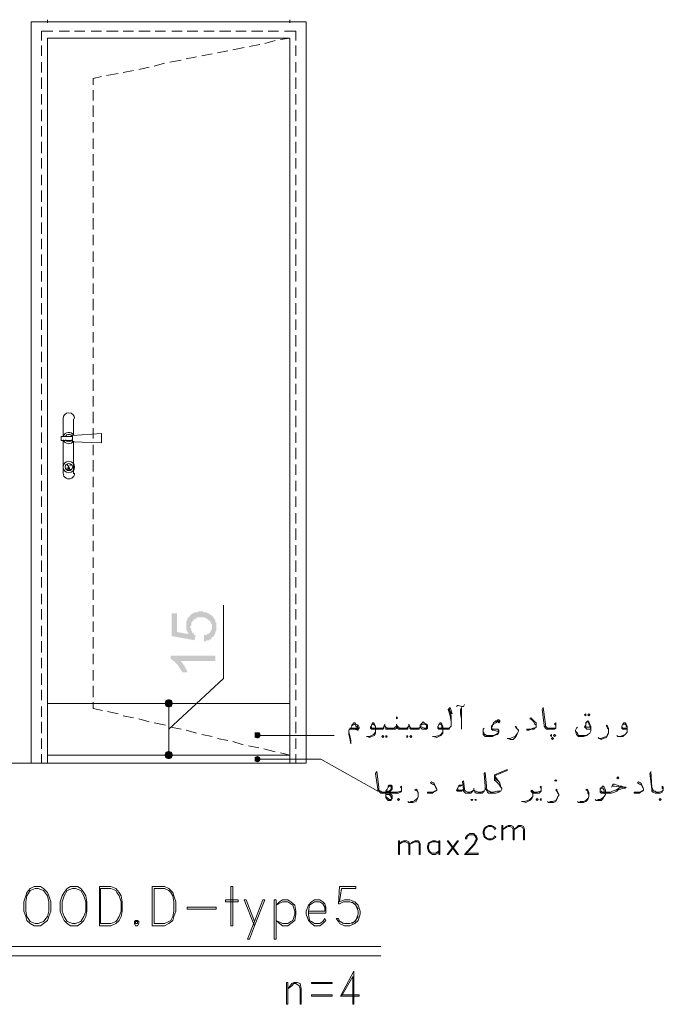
# Model space of a CAD drawing. Header units: metres. Extents: x 5.7 to 89.8, y 4 to 63.5.
# Tile 56 of 60: x 60.7 to 66.7, y 49.2 to 58.3. Entities that reach past the tile are written whole.
import ezdxf

# ---------------------------------------------------------------- set-up
doc = ezdxf.new("R2010")
doc.units = ezdxf.units.M
doc.header["$MEASUREMENT"] = 0
for name, color, linetype in [('PDF7_dim', 7, 'Continuous'), ('PDF7_khatchin', 7, 'Continuous'), ('PDF7_Sym tip Door', 7, 'Continuous'), ('PDF7_textt', 7, 'Continuous'), ('PDF7_W', 7, 'Continuous')]:
    doc.layers.add(name, color=color, linetype=linetype)

msp = doc.modelspace()

# ---------------------------------------------------------------- hatches: boundary and pattern name
at = {"layer": 'PDF7_dim', "transparency": 33554559}
for points in [[(62.4038, 52.5542), (62.4038, 52.612), (62.4038, 52.612), (62.4134, 52.612), (62.423, 52.612), (62.423, 52.612), (62.4326, 52.612), (62.4326, 52.6217), (62.4423, 52.6217), (62.4423, 52.6217), (62.4519, 52.6313), (62.4519, 52.6313), (62.4615, 52.6313), (62.4615, 52.6313), (62.4615, 52.6409), (62.4615, 52.6409), (62.4712, 52.6506), (62.4712, 52.6506), (62.4712, 52.6602), (62.4712, 52.6602), (62.4808, 52.6698), (62.4808, 52.6795), (62.4808, 52.6795), (62.4808, 52.6891), (62.4808, 52.6891), (62.4808, 52.6987), (62.4808, 52.6987), (62.4808, 52.7083), (62.4808, 52.7083), (62.4712, 52.718), (62.4712, 52.718), (62.4712, 52.7276), (62.4712, 52.7276), (62.4615, 52.7372), (62.4615, 52.7372), (62.4615, 52.7469), (62.4519, 52.7469), (62.4519, 52.7469), (62.4423, 52.7565), (62.4423, 52.7565), (62.4423, 52.7565), (62.4326, 52.7661), (62.4326, 52.7661), (62.423, 52.7661), (62.423, 52.7661), (62.4134, 52.7758), (62.4038, 52.7758), (62.4038, 52.7758), (62.3941, 52.7758), (62.3941, 52.7758), (62.3845, 52.7758), (62.3749, 52.7758), (62.3749, 52.7758), (62.3749, 52.7758), (62.3652, 52.7758), (62.3556, 52.7758), (62.3556, 52.7758), (62.346, 52.7758), (62.3363, 52.7758), (62.3363, 52.7661), (62.3267, 52.7661), (62.3267, 52.7661), (62.3171, 52.7661), (62.3171, 52.7565), (62.3171, 52.7565), (62.3074, 52.7565), (62.3074, 52.7565), (62.3074, 52.7469), (62.2978, 52.7469), (62.2978, 52.7372), (62.2978, 52.7372), (62.2882, 52.7276), (62.2882, 52.7276), (62.2882, 52.718), (62.2882, 52.718), (62.2882, 52.7083), (62.2882, 52.6987), (62.2785, 52.6987), (62.2785, 52.6891), (62.2785, 52.6891), (62.2785, 52.6795), (62.2785, 52.6795), (62.2882, 52.6698), (62.2882, 52.6602), (62.2882, 52.6602), (62.2882, 52.6506), (62.2882, 52.6506), (62.2978, 52.6409), (62.2978, 52.6409), (62.2978, 52.6409), (62.2978, 52.6313), (62.3074, 52.6313), (62.3074, 52.6217), (62.3074, 52.6217), (62.3171, 52.612), (62.3171, 52.612), (62.3267, 52.612), (62.3171, 52.5639), (62.1052, 52.6024), (62.1052, 52.8143), (62.1533, 52.8143), (62.1533, 52.6409), (62.2593, 52.6217), (62.2593, 52.6313), (62.2593, 52.6313), (62.2497, 52.6409), (62.2497, 52.6409), (62.2497, 52.6506), (62.2497, 52.6506), (62.24, 52.6602), (62.24, 52.6602), (62.24, 52.6698), (62.24, 52.6795), (62.24, 52.6795), (62.24, 52.6891), (62.24, 52.6891), (62.24, 52.6987), (62.24, 52.6987), (62.24, 52.7083), (62.24, 52.7083), (62.24, 52.718), (62.24, 52.7276), (62.24, 52.7276), (62.24, 52.7372), (62.24, 52.7372), (62.24, 52.7469), (62.2497, 52.7469), (62.2497, 52.7565), (62.2497, 52.7661), (62.2497, 52.7661), (62.2593, 52.7758), (62.2593, 52.7758), (62.2593, 52.7758), (62.2689, 52.7854), (62.2689, 52.7854), (62.2785, 52.795), (62.2785, 52.795), (62.2785, 52.795), (62.2785, 52.8047), (62.2882, 52.8047), (62.2882, 52.8047), (62.2978, 52.8143), (62.2978, 52.8143), (62.3074, 52.8143), (62.3074, 52.8143), (62.3171, 52.8239), (62.3171, 52.8239), (62.3267, 52.8239), (62.3363, 52.8239), (62.3363, 52.8239), (62.346, 52.8239), (62.346, 52.8336), (62.3556, 52.8336), (62.3652, 52.8336), (62.3652, 52.8336), (62.3749, 52.8336), (62.3749, 52.8336), (62.3845, 52.8336), (62.3941, 52.8336), (62.3941, 52.8336), (62.4038, 52.8239), (62.4038, 52.8239), (62.4134, 52.8239), (62.423, 52.8239), (62.423, 52.8239), (62.4326, 52.8239), (62.4326, 52.8239), (62.4423, 52.8143), (62.4423, 52.8143), (62.4519, 52.8143), (62.4519, 52.8047), (62.4615, 52.8047), (62.4615, 52.8047), (62.4712, 52.795), (62.4712, 52.795), (62.4712, 52.795), (62.4808, 52.795), (62.4808, 52.7854), (62.4904, 52.7854), (62.4904, 52.7758), (62.4904, 52.7758), (62.5001, 52.7661), (62.5001, 52.7661), (62.5001, 52.7565), (62.5097, 52.7565), (62.5097, 52.7469), (62.5097, 52.7469), (62.5097, 52.7372), (62.5097, 52.7372), (62.5193, 52.7276), (62.5193, 52.7276), (62.5193, 52.718), (62.5193, 52.718), (62.5193, 52.7083), (62.5193, 52.6987), (62.5193, 52.6987), (62.5193, 52.6891), (62.5193, 52.6891), (62.5193, 52.6795), (62.5193, 52.6795), (62.5193, 52.6698), (62.5193, 52.6602), (62.5193, 52.6602), (62.5193, 52.6506), (62.5193, 52.6506), (62.5097, 52.6409), (62.5097, 52.6313), (62.5097, 52.6313), (62.5097, 52.6217), (62.5097, 52.6217), (62.5001, 52.612), (62.5001, 52.612), (62.5001, 52.6024), (62.4904, 52.6024), (62.4904, 52.6024), (62.4904, 52.5928), (62.4808, 52.5928), (62.4808, 52.5831), (62.4808, 52.5831), (62.4712, 52.5831), (62.4712, 52.5735), (62.4615, 52.5735), (62.4615, 52.5735), (62.4519, 52.5639), (62.4519, 52.5639), (62.4423, 52.5639), (62.4423, 52.5639), (62.4326, 52.5639), (62.423, 52.5542), (62.423, 52.5542), (62.4134, 52.5542), (62.4134, 52.5542), (62.4038, 52.5542)], [(62.5097, 52.4194), (62.5097, 52.3713), (62.1919, 52.3713), (62.1919, 52.3713), (62.1919, 52.3616), (62.2015, 52.3616), (62.2015, 52.352), (62.2015, 52.352), (62.2111, 52.3424), (62.2111, 52.3424), (62.2111, 52.3327), (62.2208, 52.3327), (62.2208, 52.3231), (62.2208, 52.3231), (62.2304, 52.3135), (62.2304, 52.3135), (62.2304, 52.3038), (62.2304, 52.3038), (62.24, 52.2942), (62.24, 52.2942), (62.24, 52.2846), (62.24, 52.2846), (62.2497, 52.2749), (62.2497, 52.2749), (62.2497, 52.2653), (62.2015, 52.2653), (62.2015, 52.2749), (62.1919, 52.2846), (62.1919, 52.2846), (62.1919, 52.2942), (62.1822, 52.2942), (62.1822, 52.3038), (62.1822, 52.3038), (62.1726, 52.3135), (62.1726, 52.3135), (62.1726, 52.3231), (62.163, 52.3231), (62.163, 52.3327), (62.163, 52.3327), (62.1533, 52.3424), (62.1533, 52.3424), (62.1533, 52.3424), (62.1437, 52.352), (62.1437, 52.352), (62.1341, 52.3616), (62.1341, 52.3616), (62.1245, 52.3713), (62.1245, 52.3713), (62.1148, 52.3713), (62.1148, 52.3809), (62.1052, 52.3809), (62.1052, 52.3809), (62.1052, 52.3905), (62.0956, 52.3905), (62.0956, 52.3905), (62.0956, 52.4194)]]:
    msp.add_hatch(color=256, dxfattribs=at).paths.add_polyline_path(points)

# ---------------------------------------------------------------- linework, layer by layer
at = {"layer": 'PDF7_dim', "lineweight": 20}
for points in [[(60.9494, 58.3137), (60.9494, 58.3426)], [(63.2031, 58.3137), (63.2031, 58.3426)], [(62.0763, 51.7356), (62.5867, 52.2075), (62.5867, 52.8913)], [(62.0763, 51.5333), (62.0763, 51.5719), (62.0763, 51.8897), (62.0763, 51.9379)], [(62.2978, 51.9764), (62.2689, 51.9764)], [(62.2978, 51.4948), (62.2689, 51.4948)]]:
    msp.add_lwpolyline(points, dxfattribs=at)
at = {"layer": 'PDF7_dim', "transparency": 33554559}
for points in [[(62.0474, 52.0053), (62.0763, 51.9764), (62.0378, 51.9764)], [(62.0763, 52.0149), (62.0474, 52.0053), (62.0763, 51.9764)], [(62.1052, 52.0053), (62.0763, 51.9764), (62.0763, 52.0149)], [(62.1148, 51.9764), (62.1052, 52.0053), (62.0763, 51.9764)], [(62.0763, 51.9764), (62.0378, 51.9764), (62.0474, 51.9475)], [(62.0474, 51.9475), (62.0763, 51.9379), (62.0763, 51.9764)], [(62.0763, 51.9379), (62.0763, 51.9764), (62.1052, 51.9475)], [(62.0763, 51.9764), (62.1052, 51.9475), (62.1148, 51.9764)], [(62.0763, 51.5333), (62.0763, 51.4948), (62.0474, 51.5237)], [(62.1052, 51.5237), (62.0763, 51.5333), (62.0763, 51.4948)], [(62.0763, 51.4948), (62.0474, 51.5237), (62.0378, 51.4948)], [(62.0378, 51.4948), (62.0474, 51.4659), (62.0763, 51.4948)], [(62.0474, 51.4659), (62.0763, 51.4948), (62.0763, 51.4563)], [(62.0763, 51.4948), (62.1148, 51.4948), (62.1052, 51.5237)], [(62.0763, 51.4563), (62.1052, 51.4659), (62.0763, 51.4948)], [(62.1052, 51.4659), (62.0763, 51.4948), (62.1148, 51.4948)]]:
    msp.add_solid(points, dxfattribs=at)
at = {"layer": 'PDF7_khatchin', "lineweight": 18}
for points in [[(60.9976, 58.2367), (60.8917, 58.2367), (60.8917, 58.15)], [(61.1517, 58.2367), (61.0554, 58.2367)], [(61.2962, 58.2367), (61.1999, 58.2367)], [(61.4503, 58.2367), (61.354, 58.2367)], [(61.6044, 58.2367), (61.4984, 58.2367)], [(61.7488, 58.2367), (61.6525, 58.2367)], [(61.9029, 58.2367), (61.797, 58.2367)], [(62.0474, 58.2367), (61.9511, 58.2367)], [(62.2015, 58.2367), (62.1052, 58.2367)], [(62.346, 58.2367), (62.2497, 58.2367)], [(62.5001, 58.2367), (62.4038, 58.2367)], [(62.6542, 58.2367), (62.5482, 58.2367)], [(62.7986, 58.2367), (62.7023, 58.2367)], [(62.9527, 58.2367), (62.8468, 58.2367)], [(63.0972, 58.2367), (63.0009, 58.2367)], [(63.155, 58.2367), (63.2609, 58.2367), (63.2609, 58.15)], [(63.0683, 58.15), (62.972, 58.1211)], [(63.2031, 58.1692), (63.1165, 58.1596)], [(60.8917, 58.1018), (60.8917, 58.0055)], [(62.6253, 58.0537), (62.529, 58.0344)], [(62.7794, 58.0826), (62.6734, 58.0633)], [(62.9238, 58.1115), (62.8275, 58.0922)], [(63.2609, 58.1018), (63.2609, 58.0055)], [(60.8917, 57.9477), (60.8917, 57.8514)], [(62.1919, 57.967), (62.0859, 57.9477)], [(62.3363, 57.9959), (62.24, 57.9766)], [(62.4808, 58.0248), (62.3845, 58.0055)], [(63.2609, 57.9477), (63.2609, 57.8514)], [(61.7488, 57.8707), (61.6525, 57.8514)], [(61.8933, 57.8996), (61.797, 57.8803)], [(62.0378, 57.9381), (61.9415, 57.9092)], [(60.8917, 57.8033), (60.8917, 57.6973)], [(61.4503, 57.8129), (61.3732, 57.7936), (61.3732, 57.7358)], [(61.6044, 57.8418), (61.4984, 57.8225)], [(63.2609, 57.8033), (63.2609, 57.6973)], [(61.3732, 57.6877), (61.3732, 57.5914)], [(60.8917, 57.6492), (60.8917, 57.5528)], [(63.2609, 57.6492), (63.2609, 57.5528)], [(60.8917, 57.5047), (60.8917, 57.3987)], [(61.3732, 57.5432), (61.3732, 57.4373)], [(63.2609, 57.5047), (63.2609, 57.3987)], [(60.8917, 57.3506), (60.8917, 57.2543)], [(61.3732, 57.3891), (61.3732, 57.2928)], [(63.2609, 57.3506), (63.2609, 57.2543)], [(61.3732, 57.235), (61.3732, 57.1387)], [(60.8917, 57.2061), (60.8917, 57.1002)], [(63.2609, 57.2061), (63.2609, 57.1002)], [(60.8917, 57.052), (60.8917, 56.9557)], [(61.3732, 57.0905), (61.3732, 56.9846)], [(63.2609, 57.052), (63.2609, 56.9557)], [(60.8917, 56.8979), (60.8917, 56.8016)], [(61.3732, 56.9364), (61.3732, 56.8401)], [(63.2609, 56.8979), (63.2609, 56.8016)], [(61.3732, 56.792), (61.3732, 56.686)], [(60.8917, 56.7535), (60.8917, 56.6475)], [(63.2609, 56.7535), (63.2609, 56.6475)], [(60.8917, 56.5994), (60.8917, 56.503)], [(61.3732, 56.6379), (61.3732, 56.5416)], [(63.2609, 56.5994), (63.2609, 56.503)], [(61.3732, 56.4934), (61.3732, 56.3875)], [(60.8917, 56.4549), (60.8917, 56.3489)], [(63.2609, 56.4549), (63.2609, 56.3489)], [(60.8917, 56.3008), (60.8917, 56.2045)], [(61.3732, 56.3393), (61.3732, 56.243)], [(63.2609, 56.3008), (63.2609, 56.2045)], [(60.8917, 56.1563), (60.8917, 56.0504)], [(61.3732, 56.1852), (61.3732, 56.0889)], [(63.2609, 56.1563), (63.2609, 56.0504)], [(61.3732, 56.0407), (61.3732, 55.9348)], [(60.8917, 56.0022), (60.8917, 55.9059)], [(63.2609, 56.0022), (63.2609, 55.9059)], [(60.8917, 55.8481), (60.8917, 55.7518)], [(61.3732, 55.8866), (61.3732, 55.7903)], [(63.2609, 55.8481), (63.2609, 55.7518)], [(60.8917, 55.7037), (60.8917, 55.5977)], [(61.3732, 55.7422), (61.3732, 55.6362)], [(63.2609, 55.7037), (63.2609, 55.5977)], [(61.3732, 55.5881), (61.3732, 55.4918)], [(60.8917, 55.5496), (60.8917, 55.4532)], [(63.2609, 55.5496), (63.2609, 55.4532)], [(60.8917, 55.4051), (60.8917, 55.2991)], [(61.3732, 55.434), (61.3732, 55.3377)], [(63.2609, 55.4051), (63.2609, 55.2991)], [(61.3732, 55.2895), (61.3732, 55.1932)], [(60.8917, 55.251), (60.8917, 55.1547)], [(63.2609, 55.251), (63.2609, 55.1547)], [(60.8917, 55.1065), (60.8917, 55.0006)], [(61.3732, 55.1354), (61.3732, 55.0391)], [(63.2609, 55.1065), (63.2609, 55.0006)], [(60.8917, 54.9524), (60.8917, 54.8561)], [(61.3732, 54.9909), (61.3732, 54.885)], [(63.2609, 54.9524), (63.2609, 54.8561)], [(61.3732, 54.8368), (61.3732, 54.7405)], [(60.8917, 54.7983), (60.8917, 54.702)], [(63.2609, 54.7983), (63.2609, 54.702)], [(60.8917, 54.6538), (60.8917, 54.5479)], [(61.3732, 54.6924), (61.3732, 54.5864)], [(63.2609, 54.6538), (63.2609, 54.5479)], [(60.8917, 54.4998), (60.8917, 54.4034)], [(61.3732, 54.5383), (61.3732, 54.442)], [(63.2609, 54.4998), (63.2609, 54.4034)], [(61.3732, 54.3842), (61.3732, 54.2879)], [(60.8917, 54.3553), (60.8917, 54.2493)], [(63.2609, 54.3553), (63.2609, 54.2493)], [(60.8917, 54.2012), (60.8917, 54.1049)], [(61.3732, 54.2397), (61.3732, 54.1338)], [(63.2609, 54.2012), (63.2609, 54.1049)], [(60.8917, 54.0471), (60.8917, 53.9508)], [(61.3732, 54.0856), (61.3732, 53.9893)], [(63.2609, 54.0471), (63.2609, 53.9508)], [(61.3732, 53.9411), (61.3732, 53.8352)], [(60.8917, 53.9026), (60.8917, 53.8063)], [(63.2609, 53.9026), (63.2609, 53.8063)], [(60.8917, 53.7485), (60.8917, 53.6522)], [(61.3732, 53.787), (61.3732, 53.6907)], [(63.2609, 53.7485), (63.2609, 53.6522)], [(61.3732, 53.6426), (61.3732, 53.5366)], [(60.8917, 53.604), (60.8917, 53.4981)], [(63.2609, 53.604), (63.2609, 53.4981)], [(61.3732, 53.4885), (61.3732, 53.3922)], [(60.8917, 53.4499), (60.8917, 53.3536)], [(63.2609, 53.4499), (63.2609, 53.3536)], [(60.8917, 53.3055), (60.8917, 53.1995)], [(61.3732, 53.3344), (61.3732, 53.2381)], [(63.2609, 53.3055), (63.2609, 53.1995)], [(61.3732, 53.1899), (61.3732, 53.084)], [(60.8917, 53.1514), (60.8917, 53.0551)], [(63.2609, 53.1514), (63.2609, 53.0551)], [(60.8917, 52.9973), (60.8917, 52.901)], [(61.3732, 53.0358), (61.3732, 52.9395)], [(63.2609, 52.9973), (63.2609, 52.901)], [(60.8917, 52.8528), (60.8917, 52.7565)], [(61.3732, 52.8913), (61.3732, 52.7854)], [(63.2609, 52.8528), (63.2609, 52.7565)], [(61.3732, 52.7372), (61.3732, 52.6409)], [(60.8917, 52.6987), (60.8917, 52.6024)], [(63.2609, 52.6987), (63.2609, 52.6024)], [(60.8917, 52.5542), (60.8917, 52.4483)], [(61.3732, 52.5928), (61.3732, 52.4868)], [(63.2609, 52.5542), (63.2609, 52.4483)], [(60.8917, 52.4001), (60.8917, 52.3038)], [(61.3732, 52.4387), (61.3732, 52.3424)], [(63.2609, 52.4001), (63.2609, 52.3038)], [(61.3732, 52.2846), (61.3732, 52.1883)], [(60.8917, 52.2557), (60.8917, 52.1497)], [(63.2609, 52.2557), (63.2609, 52.1497)], [(60.8917, 52.1016), (60.8917, 52.0053)], [(61.3732, 52.1401), (61.3732, 52.0342)], [(63.2609, 52.1016), (63.2609, 52.0053)], [(60.8917, 51.9475), (60.8917, 51.8512)], [(61.3732, 51.986), (61.3732, 51.9282), (61.4599, 51.909)], [(61.5081, 51.8993), (61.6044, 51.8801)], [(63.2609, 51.9475), (63.2609, 51.8512)], [(61.6525, 51.8608), (61.7488, 51.8415)], [(61.797, 51.8319), (61.8933, 51.803)], [(60.8917, 51.803), (60.8917, 51.6971)], [(61.9415, 51.7934), (62.0474, 51.7741)], [(62.0956, 51.7549), (62.1919, 51.7356)], [(62.24, 51.726), (62.3363, 51.6971)], [(63.2609, 51.803), (63.2609, 51.6971)], [(60.8917, 51.6489), (60.8917, 51.5526)], [(62.3845, 51.6874), (62.4808, 51.6682)], [(62.529, 51.6489), (62.6253, 51.6297)], [(63.2609, 51.6489), (63.2609, 51.5526)], [(62.6734, 51.62), (62.7697, 51.5911)], [(62.8179, 51.5815), (62.9142, 51.5622)], [(62.9624, 51.5526), (63.0683, 51.5237)], [(60.8917, 51.5044), (60.8917, 51.4178)], [(63.1165, 51.5141), (63.2031, 51.4948)], [(63.2609, 51.5044), (63.2609, 51.4178)]]:
    msp.add_lwpolyline(points, dxfattribs=at)
at = {"layer": 'PDF7_Sym tip Door', "lineweight": 18}
for points in [[(60.7953, 51.4178), (60.7953, 58.3233), (63.3572, 58.3233), (63.3572, 51.4178), (56.7406, 51.4178)], [(60.9494, 51.4178), (60.9494, 58.1692), (63.2031, 58.1692), (63.2031, 51.4178)], [(61.0939, 54.4612), (61.0939, 54.625)], [(61.1902, 54.625), (61.1902, 54.4709)], [(61.1806, 54.4227), (61.1421, 54.4227), (61.0746, 54.4227), (61.0746, 54.4612), (61.1421, 54.4612), (61.1806, 54.4612)], [(61.0939, 54.1145), (61.0939, 54.4227)], [(61.1902, 54.4131), (61.1902, 54.1145)], [(61.1421, 54.1916), (61.1421, 54.153), (61.1421, 54.1916)], [(61.1324, 54.1723), (61.1324, 54.153)], [(61.1517, 54.1723), (61.1517, 54.153)], [(60.9494, 51.9764), (63.2031, 51.9764)], [(60.9494, 51.4948), (63.2031, 51.4948)]]:
    msp.add_lwpolyline(points, dxfattribs=at)
msp.add_lwpolyline([(61.1806, 54.4131), (61.4503, 54.4034), (61.4503, 54.4901), (61.1806, 54.4709), (61.1806, 54.442)], close=True, dxfattribs=at)
at = {"layer": 'PDF7_Sym tip Door', "lineweight": 9}
for points in [[(60.8242, 50.2717), (60.7857, 50.2524), (60.7568, 50.2139), (60.7472, 50.185), (60.7279, 50.1272), (60.7279, 50.0405), (60.7472, 49.9923), (60.7568, 49.9538), (60.7857, 49.9249), (60.8242, 49.9057), (60.882, 49.9057), (60.9109, 49.9249), (60.9494, 49.9538), (60.9591, 49.9923), (60.9783, 50.0405), (60.9783, 50.1272), (60.9591, 50.185), (60.9494, 50.2139), (60.9109, 50.2524), (60.882, 50.2717)], [(60.8339, 50.2524), (60.7857, 50.2331), (60.7568, 50.185), (60.7472, 50.1272), (60.7472, 50.0405), (60.7568, 49.9923), (60.7857, 49.9442), (60.8339, 49.9249), (60.8628, 49.9249), (60.9109, 49.9442), (60.9494, 49.9923), (60.9591, 50.0405), (60.9591, 50.1272), (60.9494, 50.185), (60.9109, 50.2331), (60.8628, 50.2524)], [(61.1613, 50.2717), (61.1324, 50.2524), (61.1035, 50.2139), (61.0843, 50.185), (61.065, 50.1272), (61.065, 50.0405), (61.0843, 49.9923), (61.1035, 49.9538), (61.1324, 49.9249), (61.1613, 49.9057), (61.2287, 49.9057), (61.2576, 49.9249), (61.2865, 49.9538), (61.3058, 49.9923), (61.3154, 50.0405), (61.3154, 50.1272), (61.3058, 50.185), (61.2865, 50.2139), (61.2576, 50.2524), (61.2287, 50.2717)], [(61.1806, 50.2524), (61.1324, 50.2331), (61.1035, 50.185), (61.0843, 50.1272), (61.0843, 50.0405), (61.1035, 49.9923), (61.1324, 49.9442), (61.1806, 49.9249), (61.2095, 49.9249), (61.2576, 49.9442), (61.2865, 49.9923), (61.3058, 50.0405), (61.3058, 50.1272), (61.2865, 50.185), (61.2576, 50.2331), (61.2095, 50.2524)], [(61.431, 49.9057), (61.5369, 49.9057), (61.5851, 49.9249), (61.614, 49.9538), (61.6333, 49.9923), (61.6429, 50.0405), (61.6429, 50.1272), (61.6333, 50.185), (61.614, 50.2139), (61.5851, 50.2524), (61.5369, 50.2717), (61.431, 50.2717)], [(61.4406, 49.9249), (61.5369, 49.9249), (61.5851, 49.9442), (61.5947, 49.9538), (61.614, 49.9923), (61.6333, 50.0405), (61.6333, 50.1272), (61.614, 50.185), (61.5947, 50.2139), (61.5851, 50.2331), (61.5369, 50.2524), (61.4406, 50.2524)], [(61.9222, 49.9057), (62.0378, 49.9057), (62.0763, 49.9249), (62.1148, 49.9538), (62.1245, 49.9923), (62.1437, 50.0405), (62.1437, 50.1272), (62.1245, 50.185), (62.1148, 50.2139), (62.0763, 50.2524), (62.0378, 50.2717), (61.9222, 50.2717)], [(61.9415, 49.9249), (62.0378, 49.9249), (62.0763, 49.9442), (62.0956, 49.9538), (62.1148, 49.9923), (62.1245, 50.0405), (62.1245, 50.1272), (62.1148, 50.185), (62.0956, 50.2139), (62.0763, 50.2331), (62.0378, 50.2524), (61.9415, 50.2524)], [(62.6734, 49.9057), (62.6734, 50.2717), (62.6542, 50.2717), (62.6542, 49.9057)], [(62.5193, 50.0598), (62.2497, 50.0598), (62.2497, 50.079), (62.5193, 50.079)], [(62.7216, 50.1272), (62.606, 50.1272), (62.606, 50.1464), (62.7216, 50.1464)], [(62.8083, 49.7805), (62.8275, 49.7805), (62.8757, 49.9057), (62.972, 50.1464), (62.9527, 50.1464), (62.8757, 49.9442)], [(63.0779, 49.7805), (63.0779, 50.1464), (63.0587, 50.1464), (63.0587, 49.7805)], [(63.0779, 49.9538), (63.1357, 49.9249), (63.1839, 49.9249), (63.2128, 49.9442), (63.232, 49.9538), (63.2513, 50.0116), (63.2513, 50.0405), (63.232, 50.0983), (63.2128, 50.1079), (63.1839, 50.1272), (63.1357, 50.1272), (63.0779, 50.0983), (63.1068, 50.1272), (63.1357, 50.1464), (63.1839, 50.1464), (63.2128, 50.1272), (63.2513, 50.0983), (63.2609, 50.0405), (63.2609, 50.0116), (63.2513, 49.9538), (63.2128, 49.9249), (63.1839, 49.9057), (63.1357, 49.9057), (63.1068, 49.9249)], [(61.7681, 49.9538), (61.7585, 49.9442), (61.7585, 49.9249), (61.7681, 49.9057), (61.7874, 49.9057), (61.797, 49.9249), (61.797, 49.9442), (61.7874, 49.9538)], [(61.7681, 49.9442), (61.7681, 49.9249), (61.7874, 49.9249), (61.7874, 49.9442)], [(63.1839, 49.1737), (63.1839, 49.376), (63.1743, 49.376), (63.1743, 49.1737)], [(63.3091, 49.1737), (63.2995, 49.1737), (63.2995, 49.3182), (63.2898, 49.3471), (63.2609, 49.3663), (63.2417, 49.3663), (63.2224, 49.3471), (63.1839, 49.3182), (63.2224, 49.3663), (63.2417, 49.376), (63.2706, 49.376), (63.2995, 49.3663), (63.3091, 49.3182)], [(63.598, 49.3663), (63.4054, 49.3663), (63.4054, 49.376), (63.598, 49.376)], [(63.598, 49.2507), (63.4054, 49.2507), (63.4054, 49.2604), (63.598, 49.2604)]]:
    msp.add_lwpolyline(points, close=True, dxfattribs=at)
for points in [[(63.8388, 49.9923), (63.8099, 49.9442), (63.7618, 49.9249), (63.7136, 49.9249), (63.6654, 49.9442), (63.6558, 49.9731), (63.6365, 49.9731), (63.6558, 49.9442), (63.6654, 49.9249), (63.7136, 49.9057), (63.7618, 49.9057), (63.8099, 49.9249), (63.8388, 49.9538), (63.8581, 50.0116), (63.8581, 50.0405), (63.8388, 50.0983), (63.8099, 50.1272), (63.7618, 50.1464), (63.7136, 50.1464), (63.6654, 50.1272), (63.6847, 50.2524), (63.8195, 50.2524), (63.8195, 50.2717), (63.6654, 50.2717), (63.6558, 50.1079), (63.6654, 50.1079), (63.704, 50.1272), (63.7618, 50.1272), (63.8099, 50.1079), (63.8388, 50.0598)], [(62.8757, 49.9057), (62.7794, 50.1464), (62.7986, 50.1464), (62.8757, 49.9442)], [(63.3765, 50.0212), (63.5402, 50.0212), (63.5402, 50.079), (63.5306, 50.1079), (63.5113, 50.1272), (63.4824, 50.1464), (63.4343, 50.1464), (63.4054, 50.1272), (63.3765, 50.0983), (63.3572, 50.0405), (63.3572, 50.0116), (63.3765, 49.9538), (63.4054, 49.9249), (63.4343, 49.9057), (63.4824, 49.9057), (63.5113, 49.9249), (63.5402, 49.9538), (63.5306, 49.9731), (63.5113, 49.9442), (63.4824, 49.9249), (63.4343, 49.9249), (63.4054, 49.9442), (63.3861, 49.9538), (63.3765, 50.0116), (63.3765, 50.0405), (63.3861, 50.0983), (63.4054, 50.1079), (63.4343, 50.1272), (63.4824, 50.1272), (63.5113, 50.1079), (63.5306, 50.079), (63.5306, 50.0405), (63.3765, 50.0405)], [(63.781, 50.1272), (63.8195, 50.0983), (63.8388, 50.0405), (63.8388, 50.0116), (63.8195, 49.9538), (63.781, 49.9249)], [(63.704, 49.9249), (63.6558, 49.9538)], [(60.1115, 49.713), (64.0507, 49.713)], [(60.1115, 49.6264), (64.0507, 49.6264)], [(63.6847, 49.2507), (63.7906, 49.4337), (63.7906, 49.1737), (63.8003, 49.1737), (63.8003, 49.4819), (63.6751, 49.2507), (63.8484, 49.2507), (63.8484, 49.2604), (63.6847, 49.2604)]]:
    msp.add_lwpolyline(points, dxfattribs=at)
at = {"layer": 'PDF7_Sym tip Door', "lineweight": 18}
for radius in [0.053, 0.0337]:
    msp.add_circle((61.1469, 54.1771), radius, dxfattribs=at)
for centre, radius, start, end in [((61.1469, 54.6298), 0.053, 0.00547, 179.99996), ((61.1469, 54.4468), 0.053, 32.00302, 160.75737), ((61.1469, 54.4468), 0.0337, 27.08156, 152.92431), ((61.1469, 54.4468), 0.053, 199.24257, 328.12877), ((61.1469, 54.4468), 0.0337, 207.07589, 332.92411), ((61.1469, 54.1964), 0.0144, 303.75028, 236.24972), ((61.1469, 54.1193), 0.053, 179.99995, 0.00005), ((61.1469, 54.1578), 0.0144, 179.99986, 0.00014)]:
    msp.add_arc(centre, radius, start, end, dxfattribs=at)
at = {"layer": 'PDF7_textt', "lineweight": 20}
for points in [[(64.6863, 51.9282), (64.7056, 51.8608), (64.7056, 51.803), (64.7056, 51.7838), (64.7056, 51.7645), (64.696, 51.7549), (64.6863, 51.7356), (64.6767, 51.7356), (64.6575, 51.7356), (64.6093, 51.7356), (64.59, 51.7356), (64.5804, 51.7452), (64.5804, 51.7549), (64.59, 51.7741), (64.5997, 51.7934), (64.6093, 51.7934), (64.6189, 51.7838), (64.6286, 51.7645), (64.6286, 51.7356), (64.6286, 51.7163), (64.6286, 51.6971), (64.6093, 51.6778), (64.59, 51.6682), (64.5708, 51.6585), (64.5419, 51.6682), (64.5323, 51.6682)], [(64.6767, 51.9186), (64.7152, 51.8801), (64.696, 51.9379), (64.6767, 51.9186), (64.696, 51.8608), (64.7056, 51.803)], [(64.7538, 51.9475), (64.7634, 51.9571), (64.773, 51.9571), (64.8019, 51.9475), (64.8212, 51.9475), (64.8308, 51.9667)], [(64.8019, 51.7356), (64.8019, 51.7645), (64.8019, 51.8126), (64.8019, 51.8897), (64.8019, 51.9379), (64.7923, 51.9186), (64.7923, 51.8801), (64.8019, 51.8319), (64.8019, 51.7741)], [(65.6784, 51.7549), (65.6784, 51.7645), (65.6784, 51.7741), (65.6687, 51.7838), (65.6784, 51.7934), (65.6784, 51.7838), (65.6784, 51.7741), (65.6784, 51.7645), (65.6784, 51.7549), (65.6784, 51.7452), (65.6687, 51.7356), (65.6591, 51.7356), (65.6398, 51.7356), (65.6206, 51.7356), (65.6109, 51.7356), (65.6013, 51.7356), (65.5917, 51.7356), (65.5821, 51.7452), (65.5724, 51.7645), (65.5724, 51.7741), (65.5532, 51.9186), (65.5628, 51.9379), (65.5821, 51.7838), (65.5821, 51.7645), (65.5917, 51.7549), (65.6013, 51.7452), (65.6109, 51.7452), (65.6206, 51.7452), (65.6398, 51.7452), (65.6687, 51.7452), (65.6784, 51.7452)], [(65.139, 51.803), (65.1486, 51.7934), (65.1583, 51.803), (65.1583, 51.8126), (65.1486, 51.8223), (65.139, 51.8223), (65.1294, 51.8126), (65.1198, 51.8126), (65.1005, 51.7934), (65.0909, 51.7741), (65.0812, 51.7645), (65.0812, 51.7452), (65.0812, 51.7356), (65.0909, 51.726), (65.1005, 51.726), (65.1294, 51.7163), (65.139, 51.7163), (65.1486, 51.7067), (65.139, 51.6971), (65.1198, 51.6874), (65.1005, 51.6778), (65.0909, 51.6778), (65.062, 51.6778), (65.0523, 51.6778), (65.0331, 51.6778), (65.0234, 51.6874), (65.0138, 51.6874), (65.0138, 51.6971), (65.0042, 51.7163), (65.0042, 51.7356)], [(65.1486, 51.803), (65.1486, 51.8126), (65.1294, 51.803), (65.1198, 51.7934), (65.1005, 51.7838), (65.0909, 51.7741), (65.0909, 51.7645), (65.0812, 51.7452), (65.0909, 51.7356), (65.1005, 51.7356), (65.139, 51.7356), (65.1486, 51.726), (65.1486, 51.7163), (65.1486, 51.7067), (65.139, 51.6874), (65.1294, 51.6874), (65.1101, 51.6778), (65.0909, 51.6682), (65.0812, 51.6682), (65.062, 51.6682), (65.0523, 51.6682), (65.0331, 51.6682), (65.0234, 51.6682), (65.0138, 51.6778), (65.0042, 51.6874), (65.0042, 51.7067), (65.0042, 51.7356), (65.0138, 51.7452)], [(65.4954, 51.7741), (65.4857, 51.7838), (65.4761, 51.803), (65.4568, 51.8223), (65.4376, 51.8319), (65.4472, 51.8415), (65.4665, 51.8223), (65.4761, 51.8126), (65.4954, 51.7934), (65.4954, 51.7741), (65.4954, 51.7645), (65.4954, 51.7549), (65.4857, 51.7452), (65.4761, 51.7356), (65.4568, 51.7356), (65.428, 51.726), (65.4087, 51.726), (65.4087, 51.7356), (65.4472, 51.7356), (65.4665, 51.7452), (65.4857, 51.7452), (65.4954, 51.7549)], [(65.9577, 51.7838), (65.9577, 51.7934), (65.9673, 51.803), (65.9769, 51.803), (65.9866, 51.7934), (65.9866, 51.7838), (65.9962, 51.7645), (66.0058, 51.7356), (65.9673, 51.7356), (65.9577, 51.7452), (65.948, 51.7549), (65.9577, 51.7741), (65.9577, 51.7838), (65.9673, 51.803), (65.9769, 51.8126), (65.9866, 51.803), (65.9962, 51.7838), (66.0058, 51.7645), (66.0058, 51.7549), (66.0058, 51.7356), (66.0058, 51.7163), (65.9962, 51.6971), (65.9769, 51.6874), (65.9673, 51.6778), (65.9384, 51.6682), (65.9191, 51.6682), (65.9095, 51.6682), (65.8902, 51.6682), (65.8806, 51.6778), (65.871, 51.6874), (65.8614, 51.7163), (65.8614, 51.726), (65.871, 51.7452), (65.8806, 51.7549)], [(63.781, 51.7645), (63.781, 51.7741), (63.7906, 51.7741), (63.8099, 51.7838), (63.8195, 51.7645), (63.8292, 51.7549), (63.8292, 51.7452), (63.8195, 51.7452), (63.8099, 51.7452), (63.7714, 51.7452), (63.7618, 51.7452), (63.7618, 51.7356), (63.7521, 51.726), (63.7521, 51.7067), (63.7521, 51.6874), (63.7618, 51.6489), (63.7714, 51.6008), (63.7714, 51.6104), (63.7714, 51.6297), (63.7618, 51.6778), (63.7521, 51.7067)], [(63.7714, 51.7452), (63.781, 51.7645), (63.781, 51.7741), (63.7906, 51.7838), (63.8003, 51.7934), (63.8099, 51.7934), (63.8195, 51.7838), (63.8388, 51.7741), (63.8484, 51.7549), (63.8484, 51.7452), (63.8388, 51.7356), (63.8388, 51.726), (63.8292, 51.726), (63.8099, 51.7356), (63.7714, 51.7356), (63.7618, 51.7356)], [(63.8292, 51.7741), (63.8388, 51.7452), (63.8292, 51.7356), (63.8099, 51.7356)], [(64.4167, 51.7549), (64.407, 51.7452), (64.407, 51.7356), (64.3974, 51.7356), (64.3782, 51.7356), (64.3685, 51.7356), (64.3493, 51.7356), (64.3396, 51.7356), (64.33, 51.7356), (64.3204, 51.7452), (64.3204, 51.7645), (64.3107, 51.7838), (64.3107, 51.7645), (64.3011, 51.7452), (64.3011, 51.7356), (64.2915, 51.7356), (64.2722, 51.7356), (64.2529, 51.7356), (64.2433, 51.7356), (64.2241, 51.7356), (64.2144, 51.7356), (64.2048, 51.7452), (64.2048, 51.7645), (64.1952, 51.7838), (64.1952, 51.7645), (64.1952, 51.7452), (64.1855, 51.7356), (64.1759, 51.7356), (64.1566, 51.7356), (64.147, 51.7356), (64.1277, 51.7356), (64.1085, 51.7356), (64.0988, 51.7356), (64.0988, 51.7452), (64.0892, 51.7645), (64.0892, 51.7838), (64.0796, 51.7645), (64.0796, 51.7452), (64.07, 51.7356), (64.0603, 51.7356), (64.0507, 51.7356), (64.0314, 51.7356), (63.9833, 51.7356), (63.9736, 51.7356), (63.964, 51.7356), (63.9544, 51.7452), (63.9544, 51.7549), (63.964, 51.7741), (63.9736, 51.7934), (63.9833, 51.7934), (63.9929, 51.7838), (64.0025, 51.7645), (64.0025, 51.7356), (64.0025, 51.7163), (64.0025, 51.6971), (63.9929, 51.6778), (63.964, 51.6682), (63.9447, 51.6585), (63.9255, 51.6682), (63.9159, 51.6682)], [(63.964, 51.7741), (63.9736, 51.7838), (63.9833, 51.7838), (63.9929, 51.7741), (64.0025, 51.7549), (64.0025, 51.7452), (64.0025, 51.7163), (64.0025, 51.7067), (63.9833, 51.6874), (63.964, 51.6778), (63.9447, 51.6682), (63.9255, 51.6682)], [(64.0796, 51.7645), (64.0796, 51.7549), (64.07, 51.7452), (64.0507, 51.7452), (64.0314, 51.7452), (63.9833, 51.7452), (63.964, 51.7452), (63.964, 51.7549), (63.9544, 51.7645)], [(64.1952, 51.7645), (64.1855, 51.7549), (64.1759, 51.7452), (64.1663, 51.7452), (64.147, 51.7452), (64.1277, 51.7452), (64.1085, 51.7452), (64.0988, 51.7549), (64.0892, 51.7645)], [(64.3107, 51.7645), (64.3011, 51.7549), (64.2915, 51.7452), (64.2722, 51.7452), (64.2529, 51.7452), (64.2337, 51.7452), (64.2241, 51.7452), (64.2144, 51.7549), (64.2048, 51.7645)], [(64.4263, 51.7741), (64.4359, 51.7838), (64.4456, 51.7838), (64.4552, 51.7838), (64.4648, 51.7838), (64.4745, 51.7741), (64.4745, 51.7645), (64.4745, 51.7549), (64.4745, 51.7452), (64.4648, 51.7452), (64.4552, 51.7452), (64.4359, 51.7549), (64.4167, 51.7645), (64.4167, 51.7549), (64.3974, 51.7452), (64.3878, 51.7452), (64.3685, 51.7452), (64.3493, 51.7452), (64.33, 51.7452), (64.3204, 51.7549), (64.3204, 51.7645)], [(64.59, 51.7741), (64.59, 51.7838), (64.5997, 51.7838), (64.6093, 51.7838), (64.6189, 51.7741), (64.6189, 51.7549), (64.6286, 51.7452), (64.6286, 51.7163), (64.6286, 51.7067), (64.6093, 51.6874), (64.59, 51.6778), (64.5611, 51.6682), (64.5515, 51.6682)], [(64.7056, 51.7645), (64.696, 51.7549), (64.6863, 51.7452), (64.6671, 51.7452), (64.6575, 51.7452), (64.5997, 51.7452), (64.59, 51.7452), (64.5804, 51.7549), (64.5804, 51.7645)], [(65.3316, 51.7163), (65.322, 51.7356), (65.3124, 51.7452), (65.3027, 51.7645), (65.3124, 51.7549), (65.322, 51.7356), (65.3316, 51.726), (65.3316, 51.7163), (65.322, 51.6971), (65.3124, 51.6778), (65.3027, 51.6585), (65.2835, 51.6393), (65.2546, 51.6393), (65.2353, 51.6489), (65.2257, 51.6489)], [(65.9962, 51.6971), (65.9769, 51.6874), (65.9577, 51.6778), (65.9288, 51.6778), (65.9095, 51.6778), (65.8902, 51.6778), (65.8806, 51.6971), (65.8614, 51.7163), (65.8614, 51.726)], [(65.9962, 51.7549), (65.9673, 51.7549), (65.9577, 51.7549), (65.9577, 51.7645), (65.948, 51.7645)], [(66.1696, 51.7163), (66.1696, 51.7356), (66.1599, 51.7452), (66.1503, 51.7645), (66.1503, 51.7741), (66.1599, 51.7645), (66.1696, 51.7452), (66.1696, 51.726), (66.1696, 51.7163), (66.1696, 51.6971), (66.1599, 51.6778), (66.1503, 51.6585), (66.1214, 51.6489), (66.1021, 51.6393), (66.0829, 51.6489), (66.0732, 51.6585)], [(66.3429, 51.7356), (66.3333, 51.7356), (66.314, 51.7356), (66.3044, 51.7356), (66.2948, 51.7452), (66.2948, 51.7549), (66.2948, 51.7645), (66.3044, 51.7838), (66.314, 51.7934), (66.3237, 51.7934), (66.3333, 51.7838), (66.3429, 51.7645), (66.3429, 51.7452), (66.3429, 51.726), (66.3429, 51.7067), (66.3237, 51.6874), (66.3044, 51.6682), (66.2851, 51.6682), (66.2562, 51.6682), (66.2466, 51.6778)], [(66.3044, 51.7741), (66.3044, 51.7838), (66.314, 51.7838), (66.3237, 51.7838), (66.3333, 51.7741), (66.3333, 51.7645), (66.3429, 51.7549), (66.3429, 51.726), (66.3429, 51.7067), (66.3237, 51.6874), (66.3044, 51.6778), (66.2755, 51.6682), (66.2659, 51.6682)], [(66.3429, 51.7452), (66.3237, 51.7452), (66.314, 51.7452), (66.3044, 51.7452), (66.2948, 51.7549), (66.2948, 51.7645)], [(62.9624, 51.6778), (63.6173, 51.6778)], [(65.2353, 51.6489), (65.2546, 51.6489), (65.2739, 51.6585), (65.3027, 51.6682), (65.3124, 51.6874), (65.322, 51.6971)], [(66.0829, 51.6489), (66.1021, 51.6489), (66.1214, 51.6585), (66.1503, 51.6682), (66.1599, 51.6874), (66.1696, 51.6971)], [(62.9335, 51.4563), (63.4921, 51.4563), (64.0218, 51.1577)], [(65.1679, 51.1577), (65.1486, 51.1577), (65.1294, 51.1577), (65.1005, 51.1481), (65.0812, 51.1481), (65.0716, 51.1481), (65.062, 51.1577), (65.0523, 51.1577), (65.0427, 51.1674), (65.0331, 51.1866), (65.0331, 51.2059), (65.0234, 51.3311), (65.0138, 51.3215), (65.0234, 51.2059), (65.0234, 51.1866), (65.0331, 51.1674), (65.0427, 51.1481), (65.0523, 51.1385), (65.0716, 51.1385), (65.0812, 51.1385), (65.1005, 51.1385), (65.1198, 51.1385), (65.1486, 51.1481), (65.1583, 51.1577), (65.1679, 51.1577), (65.1775, 51.177), (65.1775, 51.1866), (65.1679, 51.1962), (65.1583, 51.2348), (65.1101, 51.3022), (65.2257, 51.3503), (65.2257, 51.36), (65.1101, 51.3118), (65.1101, 51.2926), (65.1101, 51.254), (65.1101, 51.3022)], [(64.2433, 51.1674), (64.2433, 51.177), (64.2433, 51.1866), (64.2337, 51.1962), (64.2433, 51.2059), (64.2433, 51.1962), (64.2433, 51.177), (64.2433, 51.1674), (64.2433, 51.1577), (64.2337, 51.1481), (64.2144, 51.1385), (64.2048, 51.1385), (64.1759, 51.1385), (64.1277, 51.1385), (64.0988, 51.1385), (64.07, 51.1385), (64.0603, 51.1385), (64.0507, 51.1385), (64.0411, 51.1481), (64.0314, 51.1577), (64.0218, 51.1674), (64.0218, 51.177), (64.0025, 51.3215), (64.0122, 51.3407), (64.0314, 51.1962), (64.0314, 51.177), (64.0314, 51.1674), (64.0411, 51.1577), (64.0507, 51.1577), (64.0603, 51.1481), (64.07, 51.1481), (64.0988, 51.1481), (64.1277, 51.1481), (64.1759, 51.1481), (64.2048, 51.1481), (64.2337, 51.1577), (64.2433, 51.1577)], [(65.1101, 51.2829), (65.139, 51.254)], [(65.1101, 51.2637), (65.1486, 51.2251), (65.1679, 51.1962)], [(66.68, 51.1674), (66.68, 51.177), (66.6704, 51.1866), (66.6704, 51.1962), (66.6704, 51.2059), (66.68, 51.1962), (66.68, 51.177), (66.68, 51.1674), (66.6704, 51.1577), (66.6704, 51.1481), (66.6511, 51.1385), (66.6415, 51.1385), (66.6126, 51.1385), (66.603, 51.1385), (66.5837, 51.1481), (66.5741, 51.1577), (66.5741, 51.1674), (66.5741, 51.177), (66.5548, 51.3215), (66.5644, 51.3407), (66.5741, 51.1962), (66.5837, 51.177), (66.5837, 51.1674), (66.5933, 51.1577), (66.603, 51.1577), (66.6126, 51.1481), (66.6415, 51.1481), (66.6704, 51.1577)], [(64.1181, 51.1481), (64.1277, 51.1577), (64.1374, 51.1577), (64.147, 51.1674), (64.1566, 51.177), (64.1566, 51.1866), (64.1566, 51.1962), (64.1566, 51.2059), (64.147, 51.2155), (64.1374, 51.2155), (64.1277, 51.2155), (64.1181, 51.2059), (64.1181, 51.1962), (64.1085, 51.177), (64.0988, 51.1577), (64.1085, 51.177), (64.1181, 51.1962), (64.1277, 51.2059), (64.1374, 51.2059), (64.147, 51.2059), (64.147, 51.1962), (64.147, 51.1866), (64.147, 51.177), (64.1374, 51.1674), (64.1277, 51.1577), (64.1181, 51.1577), (64.0988, 51.1577), (64.0988, 51.1481)], [(64.3974, 51.1288), (64.3974, 51.1385), (64.3878, 51.1577), (64.3685, 51.1674), (64.3782, 51.177), (64.3878, 51.1674), (64.3974, 51.1481), (64.3974, 51.1288), (64.3974, 51.1192), (64.3974, 51.1096), (64.3878, 51.0807), (64.3782, 51.0614), (64.3493, 51.0518), (64.33, 51.0518), (64.3107, 51.0518), (64.3011, 51.0614)], [(64.5708, 51.177), (64.5611, 51.1962), (64.5515, 51.2155), (64.5323, 51.2251), (64.513, 51.2348), (64.5226, 51.2444), (64.5419, 51.2348), (64.5515, 51.2251), (64.5611, 51.2059), (64.5708, 51.177), (64.5708, 51.1674), (64.5611, 51.1577), (64.5419, 51.1481), (64.5323, 51.1385), (64.5034, 51.1385), (64.4841, 51.1385), (64.4841, 51.1481), (64.513, 51.1481), (64.5419, 51.1481), (64.5515, 51.1577), (64.5708, 51.1674)], [(64.7923, 51.1577), (64.7634, 51.1674)], [(65.0234, 51.2059), (65.0234, 51.177), (65.0138, 51.1577), (65.0042, 51.1481), (64.9945, 51.1385), (64.9849, 51.1385), (64.9753, 51.1385), (64.956, 51.1385), (64.9368, 51.1385), (64.9271, 51.1481), (64.9271, 51.1577), (64.9175, 51.1674), (64.9175, 51.1866), (64.9175, 51.1674), (64.9079, 51.1577), (64.8982, 51.1481), (64.8886, 51.1385), (64.879, 51.1385), (64.8597, 51.1385), (64.8404, 51.1385), (64.8308, 51.1481), (64.8212, 51.1577), (64.8212, 51.177), (64.8116, 51.2444), (64.8212, 51.254), (64.8308, 51.177), (64.8308, 51.1674), (64.8404, 51.1577), (64.8597, 51.1481), (64.879, 51.1481), (64.8982, 51.1577), (64.9079, 51.1577), (64.9079, 51.1674)], [(65.0138, 51.1577), (65.0042, 51.1577), (64.9849, 51.1481), (64.9753, 51.1481), (64.956, 51.1481), (64.9368, 51.1577), (64.9271, 51.1577), (64.9175, 51.1674)], [(65.5435, 51.1674), (65.5435, 51.177), (65.5435, 51.1866), (65.5339, 51.1962), (65.5435, 51.2059), (65.5435, 51.1962), (65.5435, 51.177), (65.5435, 51.1674), (65.5435, 51.1577), (65.5339, 51.1481), (65.5243, 51.1385), (65.505, 51.1385), (65.4857, 51.1385), (65.4761, 51.1385), (65.4665, 51.1385), (65.4665, 51.1288), (65.4665, 51.1096), (65.4568, 51.0903), (65.4376, 51.071), (65.4183, 51.0614), (65.3991, 51.0518), (65.3702, 51.0614), (65.3605, 51.0614)], [(65.4665, 51.1288), (65.4665, 51.1385), (65.4568, 51.1481), (65.4472, 51.1577), (65.4568, 51.1674), (65.4665, 51.1577), (65.4761, 51.1481), (65.4857, 51.1481), (65.505, 51.1481), (65.5339, 51.1577), (65.5435, 51.1577)], [(65.7073, 51.1288), (65.6976, 51.1385), (65.688, 51.1577), (65.6784, 51.1674), (65.688, 51.177), (65.688, 51.1674), (65.6976, 51.1481), (65.7073, 51.1288), (65.7073, 51.1192), (65.6976, 51.1096), (65.688, 51.0807), (65.6784, 51.0614), (65.6591, 51.0518), (65.6302, 51.0518), (65.6109, 51.0518), (65.6013, 51.0614)], [(65.9866, 51.1288), (65.9769, 51.1385), (65.9769, 51.1577), (65.9577, 51.1674), (65.9673, 51.177), (65.9769, 51.1674), (65.9866, 51.1481), (65.9866, 51.1288), (65.9866, 51.1192), (65.9866, 51.1096), (65.9769, 51.0807), (65.9577, 51.0614), (65.9384, 51.0518), (65.9191, 51.0518), (65.8902, 51.0518), (65.8806, 51.0614)], [(66.1984, 51.1962), (66.2081, 51.2155), (66.2177, 51.2251), (66.2273, 51.2251), (66.2755, 51.2059), (66.2948, 51.2059), (66.314, 51.1962), (66.3333, 51.1962), (66.3237, 51.1866), (66.3044, 51.1866), (66.2851, 51.177), (66.2659, 51.177), (66.2466, 51.1577), (66.2273, 51.1481), (66.1984, 51.1385), (66.1599, 51.1385), (66.1118, 51.1385), (66.1021, 51.1385), (66.0925, 51.1481), (66.0925, 51.1577), (66.0925, 51.1674), (66.0925, 51.1866), (66.1118, 51.1962), (66.1118, 51.2059), (66.1214, 51.2059), (66.131, 51.1962), (66.1407, 51.1674), (66.1407, 51.1481), (66.1407, 51.1288), (66.131, 51.1096), (66.1214, 51.0903), (66.1021, 51.071), (66.0732, 51.071), (66.054, 51.071), (66.0443, 51.0807)], [(66.0925, 51.177), (66.1021, 51.1866), (66.1118, 51.1866), (66.1214, 51.1866), (66.1214, 51.177), (66.131, 51.1674), (66.131, 51.1577), (66.1407, 51.1288), (66.131, 51.1096), (66.1214, 51.0999), (66.0925, 51.0807), (66.0732, 51.0807), (66.054, 51.071)], [(66.0925, 51.1674), (66.0925, 51.1577), (66.1021, 51.1577), (66.1118, 51.1481), (66.1599, 51.1481), (66.1888, 51.1481), (66.2081, 51.1577), (66.237, 51.1674), (66.2659, 51.1866), (66.2851, 51.1962), (66.3044, 51.1962), (66.2851, 51.1962), (66.2273, 51.2059), (66.2177, 51.2059), (66.2081, 51.2059)], [(66.497, 51.177), (66.4874, 51.1962), (66.4778, 51.2155), (66.4585, 51.2251), (66.4392, 51.2348), (66.4489, 51.2444), (66.4681, 51.2348), (66.4778, 51.2251), (66.4874, 51.2059), (66.497, 51.177), (66.497, 51.1674), (66.4874, 51.1577), (66.4681, 51.1481), (66.4585, 51.1385), (66.4296, 51.1385), (66.4103, 51.1385), (66.4103, 51.1481), (66.4392, 51.1481), (66.4681, 51.1481), (66.4778, 51.1577), (66.497, 51.1674)], [(64.1277, 51.1385), (64.147, 51.1288), (64.1566, 51.1192), (64.1566, 51.1096), (64.1566, 51.0999), (64.1566, 51.0903), (64.147, 51.0807), (64.147, 51.071), (64.1374, 51.071), (64.1277, 51.071), (64.1181, 51.071), (64.1085, 51.0807), (64.0988, 51.0999), (64.0988, 51.1288), (64.0988, 51.1385)], [(64.147, 51.0807), (64.1277, 51.0807), (64.1181, 51.0903), (64.0988, 51.1096), (64.0988, 51.1192), (64.0988, 51.1288), (64.1277, 51.1288), (64.1374, 51.1192), (64.147, 51.1096), (64.147, 51.0999), (64.1566, 51.0903)], [(64.3107, 51.0518), (64.33, 51.0614), (64.3493, 51.0614), (64.3685, 51.071), (64.3878, 51.0903), (64.3974, 51.1096)], [(65.3702, 51.0614), (65.3894, 51.0614), (65.4183, 51.071), (65.4376, 51.0807), (65.4568, 51.0999), (65.4665, 51.1096)], [(65.4761, 51.1481), (65.4665, 51.1481), (65.4568, 51.1577)], [(65.6109, 51.0518), (65.6302, 51.0614), (65.6495, 51.0614), (65.6784, 51.071), (65.688, 51.0903), (65.6976, 51.1096)], [(65.8999, 51.0518), (65.9095, 51.0614), (65.9384, 51.0614), (65.9577, 51.071), (65.9769, 51.0903), (65.9866, 51.1096)]]:
    msp.add_lwpolyline(points, dxfattribs=at)
for points in [[(64.1952, 51.8319), (64.2048, 51.8415), (64.1952, 51.8512), (64.1952, 51.8415)], [(65.9577, 51.8608), (65.9577, 51.8704), (65.9577, 51.8801), (65.948, 51.8704)], [(65.9866, 51.8608), (65.9962, 51.8704), (65.9866, 51.8801), (65.9769, 51.8704)], [(64.4167, 51.7549), (64.4167, 51.7741), (64.4263, 51.7838), (64.4359, 51.7934), (64.4456, 51.803), (64.4552, 51.7934), (64.4745, 51.7838), (64.4841, 51.7741), (64.4841, 51.7645), (64.4841, 51.7549), (64.4841, 51.7452), (64.4745, 51.7356), (64.4648, 51.7356), (64.4552, 51.7356), (64.4456, 51.7356), (64.4359, 51.7356), (64.4263, 51.7452)], [(64.07, 51.6778), (64.0796, 51.6682), (64.07, 51.6585), (64.0603, 51.6682)], [(64.0988, 51.6778), (64.1085, 51.6682), (64.0988, 51.6585), (64.0988, 51.6682)], [(64.2915, 51.6778), (64.3011, 51.6682), (64.2915, 51.6585), (64.2915, 51.6682)], [(64.33, 51.6778), (64.3396, 51.6682), (64.33, 51.6585), (64.3204, 51.6682)], [(65.6398, 51.6874), (65.6398, 51.6778), (65.6398, 51.6682), (65.6302, 51.6778)], [(65.6495, 51.6585), (65.6591, 51.6489), (65.6495, 51.6393), (65.6398, 51.6489)], [(65.6687, 51.6874), (65.6784, 51.6778), (65.6687, 51.6682), (65.6591, 51.6778)], [(65.6784, 51.254), (65.688, 51.254), (65.6784, 51.2637), (65.6687, 51.254)], [(66.2562, 51.2733), (66.2659, 51.2829), (66.2562, 51.2926), (66.2466, 51.2829)], [(64.8212, 51.177), (64.8019, 51.1577), (64.7923, 51.1577), (64.7634, 51.1577), (64.7538, 51.1674), (64.7634, 51.1866), (64.773, 51.2059), (64.7827, 51.2155), (64.7923, 51.2155), (64.8116, 51.2155), (64.7923, 51.2059), (64.773, 51.2059), (64.7634, 51.177), (64.773, 51.1674), (64.8116, 51.1674)], [(64.2144, 51.071), (64.2241, 51.0807), (64.2144, 51.0903), (64.2048, 51.0807)], [(64.8982, 51.0807), (64.9079, 51.0807), (64.8982, 51.071), (64.8886, 51.0807)], [(64.9368, 51.0807), (64.9368, 51.071), (64.9271, 51.0807)], [(65.505, 51.0903), (65.5146, 51.0807), (65.505, 51.071), (65.4954, 51.0807)], [(65.5435, 51.0903), (65.5435, 51.0807), (65.5435, 51.071), (65.5339, 51.0807)], [(66.6511, 51.071), (66.6607, 51.0807), (66.6511, 51.0903), (66.6415, 51.0807)]]:
    msp.add_lwpolyline(points, close=True, dxfattribs=at)
at = {"layer": 'PDF7_textt', "lineweight": 9}
for points in [[(65.1198, 50.734), (65.1101, 50.7436), (65.1005, 50.7243), (65.0812, 50.7147), (65.0523, 50.7147), (65.0331, 50.7243), (65.0234, 50.734), (65.0138, 50.7628), (65.0138, 50.7821), (65.0234, 50.811), (65.0331, 50.8206), (65.0523, 50.8303), (65.0812, 50.8303), (65.1005, 50.8206), (65.1101, 50.8014), (65.1198, 50.811), (65.1005, 50.8303), (65.0812, 50.8399), (65.0523, 50.8399), (65.0331, 50.8303), (65.0138, 50.811), (65.0042, 50.7821), (65.0042, 50.7628), (65.0138, 50.734), (65.0331, 50.7147), (65.0523, 50.7051), (65.0812, 50.7051), (65.1005, 50.7147)], [(65.1872, 50.7051), (65.1872, 50.8399), (65.1775, 50.8399), (65.1775, 50.7051)], [(65.2931, 50.7051), (65.2835, 50.7051), (65.2835, 50.8014), (65.2739, 50.8206), (65.2546, 50.8303), (65.2353, 50.8303), (65.2161, 50.8206), (65.1872, 50.8014), (65.2161, 50.8303), (65.2353, 50.8399), (65.2642, 50.8399), (65.2835, 50.8303), (65.2931, 50.8014)], [(65.3894, 50.7051), (65.3798, 50.7051), (65.3798, 50.8014), (65.3702, 50.8206), (65.3509, 50.8303), (65.3316, 50.8303), (65.322, 50.8206), (65.2931, 50.8014), (65.322, 50.8303), (65.3316, 50.8399), (65.3605, 50.8399), (65.3798, 50.8303), (65.3894, 50.8014)], [(64.2241, 50.5702), (64.2241, 50.6954), (64.2144, 50.6954), (64.2144, 50.5702)], [(64.3204, 50.5702), (64.3107, 50.5702), (64.3107, 50.6665), (64.3011, 50.6762), (64.2818, 50.6858), (64.2626, 50.6858), (64.2433, 50.6762), (64.2241, 50.6665), (64.2433, 50.6858), (64.2626, 50.6954), (64.2915, 50.6954), (64.3107, 50.6858), (64.3204, 50.6665)], [(64.4167, 50.5702), (64.407, 50.5702), (64.407, 50.6665), (64.407, 50.6762), (64.3878, 50.6858), (64.3685, 50.6858), (64.3493, 50.6762), (64.3204, 50.6665), (64.3493, 50.6858), (64.3685, 50.6954), (64.3974, 50.6954), (64.407, 50.6858), (64.4167, 50.6665)], [(64.59, 50.5991), (64.5611, 50.5799), (64.5323, 50.5799), (64.513, 50.5895), (64.5034, 50.5991), (64.4937, 50.628), (64.4937, 50.6473), (64.5034, 50.6762), (64.513, 50.6762), (64.5323, 50.6858), (64.5611, 50.6858), (64.59, 50.6762), (64.5804, 50.6858), (64.5611, 50.6954), (64.5323, 50.6954), (64.513, 50.6858), (64.4937, 50.6762), (64.4841, 50.6473), (64.4841, 50.628), (64.4937, 50.5991), (64.513, 50.5799), (64.5323, 50.5702), (64.5611, 50.5702), (64.5804, 50.5799)], [(64.5997, 50.5702), (64.5997, 50.6954), (64.59, 50.6954), (64.59, 50.5702)], [(64.773, 50.5702), (64.6767, 50.6954), (64.6671, 50.6954), (64.7634, 50.5702)], [(64.6671, 50.5702), (64.6767, 50.5702), (64.773, 50.6954), (64.7634, 50.6954)]]:
    msp.add_lwpolyline(points, close=True, dxfattribs=at)
msp.add_lwpolyline([(64.8404, 50.5799), (64.956, 50.5799), (64.956, 50.5702), (64.8308, 50.5702), (64.9175, 50.6665), (64.9271, 50.6858), (64.9368, 50.7051), (64.9368, 50.7243), (64.9271, 50.7436), (64.9175, 50.7532), (64.879, 50.7532), (64.8597, 50.7436), (64.8501, 50.7243), (64.8501, 50.7147), (64.8404, 50.7147), (64.8404, 50.7243), (64.8501, 50.7436), (64.8597, 50.7532), (64.879, 50.7628), (64.9175, 50.7628), (64.9271, 50.7532), (64.9368, 50.7436), (64.9464, 50.7243), (64.9464, 50.7051), (64.9368, 50.6858), (64.9271, 50.6665), (64.8404, 50.5702)], dxfattribs=at)
at = {"layer": 'PDF7_W', "lineweight": 9}
for points in [[(62.9335, 51.6778), (62.9624, 51.6778)], [(62.9335, 51.4563), (62.9624, 51.4563)]]:
    msp.add_lwpolyline(points, dxfattribs=at)
at = {"layer": 'PDF7_W', "transparency": 33554559}
for points in [[(62.9046, 51.7067), (62.8757, 51.7067), (62.9046, 51.6778)], [(62.8757, 51.7067), (62.9046, 51.6778), (62.8757, 51.6778)], [(62.8757, 51.6778), (62.8757, 51.6585), (62.9046, 51.6778)], [(62.8757, 51.6585), (62.9046, 51.6778), (62.9046, 51.6489)], [(62.9335, 51.6778), (62.9046, 51.6778), (62.9238, 51.7067)], [(62.9046, 51.6778), (62.9238, 51.7067), (62.9046, 51.7067)], [(62.9046, 51.6778), (62.9046, 51.6489), (62.9238, 51.6585)], [(62.9238, 51.6585), (62.9335, 51.6778), (62.9046, 51.6778)], [(62.9046, 51.4852), (62.8757, 51.4756), (62.9046, 51.4563)], [(62.8757, 51.4756), (62.9046, 51.4563), (62.8757, 51.4563)], [(62.8757, 51.4563), (62.8757, 51.437), (62.9046, 51.4563)], [(62.8757, 51.437), (62.9046, 51.4563), (62.9046, 51.4274)], [(62.9046, 51.4563), (62.9238, 51.4756), (62.9046, 51.4852)], [(62.9335, 51.4563), (62.9046, 51.4563), (62.9238, 51.4756)], [(62.9046, 51.4563), (62.9046, 51.4274), (62.9238, 51.437)], [(62.9238, 51.437), (62.9335, 51.4563), (62.9046, 51.4563)]]:
    msp.add_solid(points, dxfattribs=at)

doc.saveas('drawing.dxf')
